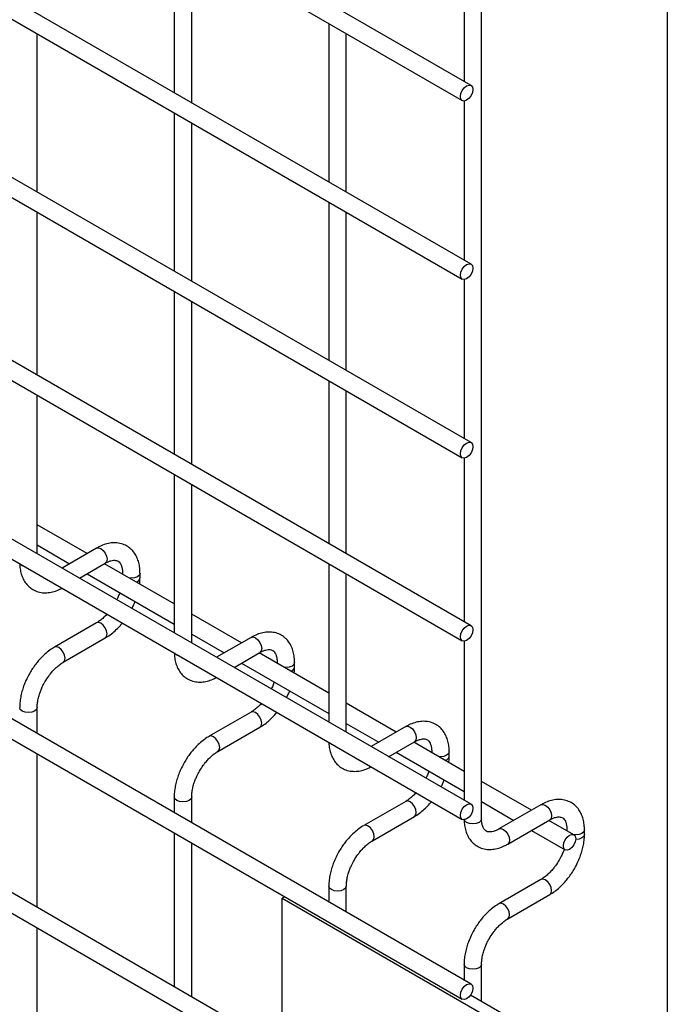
# Model space of a CAD drawing. Header units: inches. Extents: x 0.2 to 10.8, y 0.2 to 8.2.
# Tile 20 of 27: x 10.355 to 10.75, y 5.381 to 5.981. Entities that reach past the tile are written whole.
import ezdxf

# ---------------------------------------------------------------- set-up
doc = ezdxf.new("R2010")
doc.units = ezdxf.units.IN
doc.header["$MEASUREMENT"] = 0
doc.layers.add('TEXT', color=140, linetype='Continuous', lineweight=25)

msp = doc.modelspace()

# ---------------------------------------------------------------- linework, layer by layer
for p, q in [((10.63027, 5.94139), (9.03174, 6.8642)), ((9.02641, 6.85496), (10.62494, 5.93215)), ((10.63671, 5.49423), (10.63671, 6.82372)), ((10.63027, 5.83252), (9.03174, 6.75533)), ((9.02641, 6.74609), (10.62494, 5.82328)), ((10.63027, 5.72364), (9.03174, 6.64646)), ((9.02641, 6.63722), (10.62494, 5.71441)), ((10.63027, 5.61205), (9.03174, 6.53486)), ((9.02641, 6.52563), (10.62494, 5.60281)), ((10.63027, 5.50318), (9.03174, 6.42599)), ((9.02641, 6.41675), (10.62494, 5.49394)), ((10.63027, 5.39352), (9.03174, 6.31633)), ((9.02641, 6.3071), (10.62494, 5.38428)), ((9.02641, 6.20095), (10.62494, 5.27813)), ((10.51518, 5.35381), (9.13987, 6.14776)), ((10.62605, 6.04078), (10.62605, 5.94383)), ((10.44927, 6.03356), (10.44927, 5.93701)), ((10.45994, 5.93085), (10.45994, 6.02741)), ((10.54355, 5.97914), (10.54355, 5.88258)), ((10.55422, 5.87642), (10.55422, 5.97298)), ((10.36565, 5.87641), (10.36565, 5.97296)), ((10.62605, 5.9319), (10.62605, 5.83496)), ((10.44927, 5.92469), (10.44927, 5.82814)), ((10.45994, 5.82198), (10.45994, 5.91853)), ((10.54355, 5.87026), (10.54355, 5.77371)), ((10.36565, 5.76481), (10.36565, 5.86409)), ((10.55422, 5.76755), (10.55422, 5.86411)), ((10.62605, 5.82303), (10.62605, 5.72608)), ((10.44927, 5.81582), (10.44927, 5.71654)), ((10.45994, 5.71038), (10.45994, 5.80966)), ((10.54355, 5.76139), (10.54355, 5.66211)), ((10.36565, 5.65594), (10.36565, 5.75249)), ((10.55422, 5.65596), (10.55422, 5.75523)), ((10.62605, 5.71416), (10.62605, 5.61449)), ((10.44927, 5.70423), (10.44927, 5.60767)), ((10.45994, 5.60151), (10.45994, 5.69807)), ((10.39607, 5.656), (10.36565, 5.67355)), ((10.36565, 5.66124), (10.3854, 5.64984)), ((10.40187, 5.65935), (10.38081, 5.64719)), ((10.39148, 5.64103), (10.40721, 5.65011)), ((10.44927, 5.62528), (10.40674, 5.64984)), ((10.54355, 5.6498), (10.54355, 5.55324)), ((10.39607, 5.64368), (10.44927, 5.61297)), ((10.41773, 5.64403), (10.41773, 5.64349)), ((10.41783, 5.64343), (10.41773, 5.64402)), ((10.4284, 5.64125), (10.4284, 5.64403)), ((10.55422, 5.54708), (10.55422, 5.64364)), ((10.49035, 5.60157), (10.45994, 5.61913)), ((10.40187, 5.61378), (10.37628, 5.59901)), ((10.45994, 5.60681), (10.47968, 5.59541)), ((10.38161, 5.58977), (10.40721, 5.60455)), ((10.49615, 5.60492), (10.47509, 5.59276)), ((10.62605, 5.60257), (10.62605, 5.50562)), ((10.48576, 5.5866), (10.50149, 5.59568)), ((10.54355, 5.57086), (10.50102, 5.59541)), ((10.49035, 5.58925), (10.54355, 5.55854)), ((10.51201, 5.5896), (10.51201, 5.58906)), ((10.51211, 5.589), (10.51201, 5.5896)), ((10.52268, 5.58683), (10.52268, 5.5896)), ((10.36565, 5.54628), (10.36565, 5.56214)), ((10.49615, 5.55936), (10.47056, 5.54458)), ((10.58463, 5.54714), (10.55422, 5.5647)), ((10.47589, 5.53534), (10.50149, 5.55012)), ((10.55422, 5.55238), (10.57396, 5.54098)), ((10.59043, 5.55049), (10.56937, 5.53833)), ((10.58004, 5.53218), (10.59577, 5.54125)), ((10.62605, 5.52323), (10.5953, 5.54098)), ((10.58463, 5.53483), (10.62605, 5.51092)), ((10.60629, 5.53518), (10.60629, 5.53463)), ((10.6064, 5.53458), (10.60629, 5.53517)), ((10.61696, 5.5324), (10.61696, 5.53518)), ((10.36565, 5.44013), (10.36565, 5.53397)), ((10.66713, 5.49952), (10.63671, 5.51707)), ((10.44927, 5.50771), (10.44927, 5.49801)), ((10.45994, 5.49185), (10.45994, 5.50771)), ((10.59043, 5.50493), (10.56484, 5.49015)), ((10.63671, 5.50476), (10.65646, 5.49336)), ((10.67293, 5.50287), (10.64733, 5.48809)), ((10.57017, 5.48091), (10.59577, 5.49569)), ((10.65267, 5.47885), (10.67826, 5.49363)), ((10.69302, 5.48457), (10.67779, 5.49336)), ((10.66713, 5.4872), (10.68769, 5.47533)), ((10.68879, 5.48755), (10.68879, 5.48701)), ((10.68889, 5.48695), (10.68879, 5.48755)), ((10.69946, 5.48478), (10.69946, 5.48755)), ((10.44927, 5.4857), (10.44927, 5.39186)), ((10.45994, 5.3857), (10.45994, 5.47954)), ((10.67293, 5.45731), (10.64733, 5.44253)), ((10.54355, 5.45328), (10.54355, 5.44359)), ((10.55422, 5.43743), (10.55422, 5.45328)), ((10.51669, 5.44678), (10.51518, 5.4459)), ((10.51518, 5.34983), (10.51518, 5.4459)), ((10.51518, 5.4459), (10.6566, 5.36426)), ((10.65267, 5.43329), (10.67826, 5.44807)), ((10.36565, 5.32854), (10.36565, 5.42781)), ((10.62605, 5.40566), (10.62605, 5.39596)), ((10.63671, 5.38304), (10.63671, 5.40566)), ((10.63, 5.38691), (10.66292, 5.36791))]:
    msp.add_line(p, q)
at = {"flags": 128}
for points in [[(10.63138, 5.93895), (10.63109, 5.93711), (10.63027, 5.93523), (10.62905, 5.93358), (10.62761, 5.93241), (10.62616, 5.93191), (10.62494, 5.93215), (10.62412, 5.93309), (10.62384, 5.93459), (10.62412, 5.93642), (10.62494, 5.93831), (10.62616, 5.93996), (10.62761, 5.94112), (10.62905, 5.94163), (10.63027, 5.94139), (10.63109, 5.94045), (10.63138, 5.93895)], [(10.63138, 5.83007), (10.63109, 5.82824), (10.63027, 5.82636), (10.62905, 5.82471), (10.62761, 5.82354), (10.62616, 5.82304), (10.62494, 5.82328), (10.62412, 5.82422), (10.62384, 5.82572), (10.62412, 5.82755), (10.62494, 5.82944), (10.62616, 5.83109), (10.62761, 5.83225), (10.62905, 5.83275), (10.63027, 5.83252), (10.63109, 5.83157), (10.63138, 5.83007)], [(10.63138, 5.7212), (10.63109, 5.71937), (10.63027, 5.71748), (10.62905, 5.71583), (10.62761, 5.71467), (10.62616, 5.71417), (10.62494, 5.71441), (10.62412, 5.71535), (10.62384, 5.71685), (10.62412, 5.71868), (10.62494, 5.72056), (10.62616, 5.72221), (10.62761, 5.72338), (10.62905, 5.72388), (10.63027, 5.72364), (10.63109, 5.7227), (10.63138, 5.7212)], [(10.40187, 5.65935), (10.4031, 5.65958), (10.40454, 5.65908)], [(10.40454, 5.65908), (10.40598, 5.65792), (10.40721, 5.65627), (10.40802, 5.65438), (10.40831, 5.65255), (10.40802, 5.65105), (10.40721, 5.65011), (10.40721, 5.65011)], [(10.35655, 5.64853), (10.35539, 5.64953), (10.35537, 5.64956)], [(10.35834, 5.64785), (10.35828, 5.64786), (10.35655, 5.64853)], [(10.4284, 5.64402), (10.42799, 5.64285), (10.42684, 5.64185), (10.42511, 5.64119), (10.42307, 5.64095), (10.42203, 5.64101)], [(10.40721, 5.60455), (10.40721, 5.60455), (10.40802, 5.60549), (10.40831, 5.60699), (10.40802, 5.60882), (10.40721, 5.61071), (10.40598, 5.61236), (10.40454, 5.61352), (10.4031, 5.61402), (10.40187, 5.61378)], [(10.63138, 5.60961), (10.63109, 5.60778), (10.63027, 5.60589), (10.62905, 5.60424), (10.62761, 5.60308), (10.62616, 5.60257), (10.62494, 5.60281), (10.62412, 5.60375), (10.62384, 5.60525), (10.62412, 5.60709), (10.62494, 5.60897), (10.62616, 5.61062), (10.62761, 5.61179), (10.62905, 5.61229), (10.63027, 5.61205), (10.63109, 5.61111), (10.63138, 5.60961)], [(10.49615, 5.60492), (10.49738, 5.60516), (10.49882, 5.60466)], [(10.49882, 5.60466), (10.50026, 5.60349), (10.50149, 5.60184), (10.5023, 5.59996), (10.50259, 5.59812), (10.5023, 5.59662), (10.50149, 5.59568), (10.50149, 5.59568)], [(10.37894, 5.59874), (10.3775, 5.59924), (10.37628, 5.59901), (10.37626, 5.599)], [(10.3816, 5.58976), (10.38161, 5.58977), (10.38243, 5.59071), (10.38271, 5.59221), (10.38243, 5.59404), (10.38161, 5.59593), (10.38038, 5.59758), (10.37894, 5.59874)], [(10.45083, 5.5941), (10.44967, 5.5951), (10.44965, 5.59513)], [(10.45262, 5.59342), (10.45256, 5.59343), (10.45083, 5.5941)], [(10.52268, 5.58959), (10.52227, 5.58842), (10.52112, 5.58743), (10.51939, 5.58676), (10.51735, 5.58652), (10.51631, 5.58658)], [(10.36565, 5.56215), (10.36565, 5.56214), (10.36525, 5.56096), (10.36409, 5.55996), (10.36236, 5.55929), (10.36032, 5.55906), (10.35828, 5.55929), (10.35655, 5.55996), (10.35539, 5.56096), (10.35499, 5.56214), (10.35499, 5.56215)], [(10.50149, 5.55012), (10.50149, 5.55012), (10.5023, 5.55106), (10.50259, 5.55256), (10.5023, 5.55439), (10.50149, 5.55628), (10.50026, 5.55793), (10.49882, 5.55909), (10.49738, 5.55959), (10.49615, 5.55936)], [(10.59043, 5.55049), (10.59166, 5.55073), (10.5931, 5.55023)], [(10.5931, 5.55023), (10.59454, 5.54906), (10.59577, 5.54741), (10.59658, 5.54553), (10.59687, 5.5437), (10.59658, 5.5422), (10.59577, 5.54125), (10.59577, 5.54125)], [(10.47322, 5.54432), (10.47178, 5.54482), (10.47056, 5.54458), (10.47054, 5.54457)], [(10.47588, 5.53534), (10.47589, 5.53534), (10.47671, 5.53628), (10.47699, 5.53778), (10.47671, 5.53962), (10.47589, 5.5415), (10.47467, 5.54315), (10.47322, 5.54432)], [(10.54511, 5.53967), (10.54396, 5.54067), (10.54393, 5.54071)], [(10.5469, 5.53899), (10.54684, 5.53901), (10.54511, 5.53967)], [(10.61696, 5.53516), (10.61655, 5.534), (10.6154, 5.533), (10.61367, 5.53233), (10.61163, 5.5321), (10.61059, 5.53216)], [(10.45994, 5.50772), (10.45994, 5.50771), (10.45953, 5.50653), (10.45837, 5.50553), (10.45664, 5.50486), (10.4546, 5.50463), (10.45256, 5.50486), (10.45083, 5.50553), (10.44967, 5.50653), (10.44927, 5.50771), (10.44927, 5.50773)], [(10.59577, 5.49569), (10.59577, 5.49569), (10.59658, 5.49663), (10.59687, 5.49813), (10.59658, 5.49997), (10.59577, 5.50185), (10.59454, 5.5035), (10.5931, 5.50467), (10.59166, 5.50517), (10.59043, 5.50493)], [(10.63138, 5.50074), (10.63109, 5.4989), (10.63027, 5.49702), (10.62905, 5.49537), (10.62761, 5.4942), (10.62616, 5.4937), (10.62494, 5.49394), (10.62412, 5.49488), (10.62384, 5.49638), (10.62412, 5.49821), (10.62494, 5.5001), (10.62616, 5.50175), (10.62761, 5.50291), (10.62905, 5.50342), (10.63027, 5.50318), (10.63109, 5.50224), (10.63138, 5.50074)], [(10.67293, 5.50287), (10.67415, 5.50311), (10.6756, 5.5026)], [(10.6756, 5.5026), (10.67704, 5.50144), (10.67826, 5.49979), (10.67908, 5.49791), (10.67937, 5.49607), (10.67908, 5.49457), (10.67826, 5.49363), (10.67826, 5.49363)], [(10.62761, 5.49205), (10.62645, 5.49305), (10.62612, 5.4937)], [(10.63671, 5.49423), (10.63631, 5.49305), (10.63515, 5.49205), (10.63342, 5.49138), (10.63138, 5.49115), (10.62934, 5.49138), (10.62761, 5.49205)], [(10.5675, 5.48989), (10.56606, 5.49039), (10.56484, 5.49015), (10.56482, 5.49014)], [(10.57016, 5.48091), (10.57017, 5.48091), (10.57099, 5.48186), (10.57127, 5.48336), (10.57099, 5.48519), (10.57017, 5.48707), (10.56895, 5.48872), (10.5675, 5.48989)], [(10.64735, 5.4881), (10.64856, 5.48833), (10.65, 5.48783)], [(10.65, 5.48783), (10.65144, 5.48666), (10.65267, 5.48501), (10.65348, 5.48313), (10.65377, 5.4813), (10.65348, 5.47979), (10.65269, 5.47887)], [(10.69946, 5.48754), (10.69905, 5.48637), (10.69789, 5.48537), (10.69616, 5.48471), (10.69412, 5.48447), (10.69308, 5.48453)], [(10.69412, 5.48213), (10.69384, 5.4803), (10.69302, 5.47841), (10.69179, 5.47676), (10.69035, 5.4756), (10.68891, 5.47509), (10.68768, 5.47533), (10.68687, 5.47627), (10.68658, 5.47777), (10.68687, 5.47961), (10.68768, 5.48149), (10.68891, 5.48314), (10.69035, 5.48431), (10.69179, 5.48481), (10.69302, 5.48457), (10.69384, 5.48363), (10.69412, 5.48213)], [(10.69946, 5.48476), (10.69905, 5.4836), (10.69789, 5.4826), (10.69616, 5.48193), (10.69412, 5.4817), (10.69411, 5.4817)], [(10.67826, 5.44807), (10.67826, 5.44807), (10.67908, 5.44901), (10.67937, 5.45051), (10.67908, 5.45234), (10.67826, 5.45423), (10.67704, 5.45588), (10.6756, 5.45704), (10.67415, 5.45754), (10.67293, 5.45731)], [(10.55422, 5.45329), (10.55422, 5.45328), (10.55381, 5.4521), (10.55265, 5.4511), (10.55092, 5.45044), (10.54888, 5.4502), (10.54684, 5.45044), (10.54511, 5.4511), (10.54396, 5.4521), (10.54355, 5.45328), (10.54355, 5.4533)], [(10.65, 5.44226), (10.64856, 5.44277), (10.64733, 5.44253), (10.64732, 5.44252)], [(10.65266, 5.43329), (10.65267, 5.43329), (10.65348, 5.43423), (10.65377, 5.43573), (10.65348, 5.43757), (10.65267, 5.43945), (10.65144, 5.4411), (10.65, 5.44226)], [(10.63671, 5.40567), (10.63671, 5.40566), (10.63631, 5.40448), (10.63515, 5.40348), (10.63342, 5.40281), (10.63138, 5.40258), (10.62934, 5.40281), (10.62761, 5.40348), (10.62645, 5.40448), (10.62605, 5.40566), (10.62605, 5.40567)], [(10.63138, 5.39108), (10.63109, 5.38925), (10.63027, 5.38736), (10.62905, 5.38571), (10.62761, 5.38455), (10.62616, 5.38404), (10.62494, 5.38428), (10.62412, 5.38522), (10.62384, 5.38672), (10.62412, 5.38856), (10.62494, 5.39044), (10.62616, 5.39209), (10.62761, 5.39326), (10.62905, 5.39376), (10.63027, 5.39352), (10.63109, 5.39258), (10.63138, 5.39108)]]:
    msp.add_lwpolyline(points, dxfattribs=at)
for centre in [(10.42517, 5.64187), (10.51945, 5.58744), (10.61373, 5.53301)]:
    msp.add_arc(centre, 0.00329, 285.22686, 348.9837)
for points, knots in [([(10.42836, 5.64401), (10.42835, 5.6448), (10.42835, 5.64676), (10.42787, 5.64973), (10.42693, 5.65287), (10.42548, 5.65575), (10.42351, 5.65829), (10.42099, 5.66038), (10.4179, 5.6619), (10.41446, 5.66264), (10.41087, 5.66259), (10.40734, 5.66184), (10.40431, 5.66072), (10.40252, 5.65966), (10.40188, 5.65928)], [0, 0, 0, 0, 0.055592, 0.138527, 0.222447, 0.30698, 0.392218, 0.479262, 0.570513, 0.669513, 0.760726, 0.854051, 0.947574, 1, 1, 1, 1]), ([(10.35505, 5.64974), (10.35505, 5.6493), (10.35506, 5.64768), (10.35551, 5.64504), (10.35644, 5.64188), (10.35789, 5.63899), (10.35985, 5.63645), (10.36236, 5.63434), (10.36544, 5.6328), (10.36887, 5.63204), (10.37246, 5.63206), (10.376, 5.6328), (10.37878, 5.63379), (10.38034, 5.63468), (10.38074, 5.63492)], [0, 0, 0, 0, 0.032833, 0.119629, 0.207459, 0.295935, 0.385138, 0.47619, 0.571564, 0.674943, 0.770332, 0.867962, 0.965877, 1, 1, 1, 1]), ([(10.4072, 5.65009), (10.40777, 5.6504), (10.40899, 5.65107), (10.4107, 5.65166), (10.41229, 5.65195), (10.41361, 5.65191), (10.41472, 5.6516), (10.41559, 5.65104), (10.41643, 5.65001), (10.41713, 5.64856), (10.41757, 5.64659), (10.41778, 5.64503), (10.41773, 5.64408), (10.41772, 5.64402)], [0, 0, 0, 0, 0.076341, 0.164647, 0.254489, 0.348472, 0.453572, 0.589697, 0.695681, 0.796643, 0.895926, 0.994247, 1, 1, 1, 1]), ([(10.42814, 5.63748), (10.42825, 5.63838), (10.42842, 5.63966), (10.42837, 5.64087), (10.42836, 5.64124)], [0, 0, 0, 0, 0.702391, 1, 1, 1, 1]), ([(10.416, 5.63217), (10.41586, 5.63176), (10.41545, 5.63059), (10.41486, 5.62915), (10.41433, 5.62817), (10.4142, 5.62792)], [0, 0, 0, 0, 0.2900903, 0.8203618, 1, 1, 1, 1]), ([(10.42342, 5.62259), (10.42383, 5.62335), (10.42456, 5.62472), (10.42513, 5.62613), (10.42538, 5.62676)], [0, 0, 0, 0, 0.558376, 1, 1, 1, 1]), ([(10.40821, 5.61906), (10.40813, 5.61896), (10.40746, 5.61818), (10.40608, 5.61687), (10.40412, 5.61524), (10.40268, 5.61421), (10.40196, 5.61385), (10.40188, 5.6138)], [0, 0, 0, 0, 0.039471, 0.334652, 0.644259, 0.95918, 1, 1, 1, 1]), ([(10.4072, 5.60461), (10.40768, 5.60488), (10.40925, 5.60573), (10.41174, 5.60764), (10.41452, 5.61016), (10.41645, 5.61218), (10.4174, 5.61338), (10.41761, 5.61363)], [0, 0, 0, 0, 0.129124, 0.41882, 0.688076, 0.933929, 1, 1, 1, 1]), ([(10.52264, 5.58958), (10.52264, 5.59037), (10.52263, 5.59234), (10.52215, 5.5953), (10.52121, 5.59844), (10.51976, 5.60132), (10.51779, 5.60386), (10.51527, 5.60595), (10.51218, 5.60747), (10.50874, 5.60821), (10.50515, 5.60817), (10.50162, 5.60741), (10.49859, 5.60629), (10.49681, 5.60523), (10.49616, 5.60485)], [0, 0, 0, 0, 0.0555917, 0.1385273, 0.2224467, 0.3069802, 0.3922177, 0.479262, 0.5705133, 0.6695129, 0.7607256, 0.8540506, 0.947574, 1, 1, 1, 1]), ([(10.37628, 5.59894), (10.37584, 5.5987), (10.3743, 5.59788), (10.37184, 5.596), (10.36902, 5.59348), (10.36668, 5.59097), (10.36467, 5.58849), (10.36285, 5.58597), (10.36173, 5.5841), (10.36116, 5.58315)], [0, 0, 0, 0, 0.076054, 0.263021, 0.437352, 0.597786, 0.719603, 0.857444, 1, 1, 1, 1]), ([(10.44933, 5.59532), (10.44934, 5.59487), (10.44934, 5.59325), (10.4498, 5.59061), (10.45072, 5.58746), (10.45217, 5.58457), (10.45413, 5.58202), (10.45664, 5.57991), (10.45972, 5.57837), (10.46315, 5.57761), (10.46674, 5.57763), (10.47028, 5.57838), (10.47306, 5.57936), (10.47462, 5.58026), (10.47502, 5.58049)], [0, 0, 0, 0, 0.032833, 0.119629, 0.207459, 0.295935, 0.385138, 0.47619, 0.571564, 0.674943, 0.770332, 0.867962, 0.965877, 1, 1, 1, 1]), ([(10.50148, 5.59566), (10.50205, 5.59597), (10.50327, 5.59665), (10.50499, 5.59723), (10.50657, 5.59752), (10.50789, 5.59749), (10.509, 5.59717), (10.50987, 5.59662), (10.51071, 5.59558), (10.51141, 5.59413), (10.51186, 5.59216), (10.51206, 5.5906), (10.51201, 5.58965), (10.512, 5.5896)], [0, 0, 0, 0, 0.076341, 0.164647, 0.254489, 0.348472, 0.453572, 0.589697, 0.695681, 0.796643, 0.895926, 0.994247, 1, 1, 1, 1]), ([(10.37039, 5.57782), (10.37113, 5.57902), (10.37217, 5.58071), (10.37392, 5.58298), (10.37546, 5.58477), (10.37735, 5.58666), (10.37932, 5.58828), (10.38078, 5.58932), (10.38151, 5.5897), (10.3816, 5.58975)], [0, 0, 0, 0, 0.233186, 0.328025, 0.483332, 0.641352, 0.807119, 0.975755, 1, 1, 1, 1]), ([(10.36116, 5.58315), (10.36034, 5.58164), (10.35919, 5.57951), (10.35782, 5.57626), (10.35682, 5.57346), (10.3559, 5.57014), (10.35528, 5.56673), (10.35497, 5.56402), (10.35502, 5.56253), (10.35503, 5.56215)], [0, 0, 0, 0, 0.22114, 0.311302, 0.459898, 0.612592, 0.774999, 0.943044, 1, 1, 1, 1]), ([(10.52242, 5.58305), (10.52254, 5.58395), (10.5227, 5.58523), (10.52265, 5.58645), (10.52264, 5.58681)], [0, 0, 0, 0, 0.702391, 1, 1, 1, 1]), ([(10.36567, 5.56215), (10.36569, 5.56293), (10.36573, 5.56455), (10.3662, 5.56732), (10.36691, 5.57), (10.36779, 5.57247), (10.36887, 5.57502), (10.36983, 5.57679), (10.37039, 5.57782)], [0, 0, 0, 0, 0.169323, 0.3523726, 0.5340519, 0.6675763, 0.8056351, 1, 1, 1, 1]), ([(10.51029, 5.57774), (10.51014, 5.57733), (10.50974, 5.57616), (10.50914, 5.57472), (10.50861, 5.57374), (10.50848, 5.57349)], [0, 0, 0, 0, 0.2900903, 0.8203618, 1, 1, 1, 1]), ([(10.5177, 5.56817), (10.51811, 5.56893), (10.51884, 5.57029), (10.51941, 5.57171), (10.51966, 5.57233)], [0, 0, 0, 0, 0.558376, 1, 1, 1, 1]), ([(10.50249, 5.56463), (10.50241, 5.56454), (10.50174, 5.56375), (10.50036, 5.56244), (10.4984, 5.56081), (10.49696, 5.55979), (10.49624, 5.55942), (10.49616, 5.55938)], [0, 0, 0, 0, 0.0394713, 0.3346516, 0.6442592, 0.9591801, 1, 1, 1, 1]), ([(10.50148, 5.55019), (10.50196, 5.55045), (10.50354, 5.5513), (10.50602, 5.55321), (10.50881, 5.55573), (10.51073, 5.55776), (10.51168, 5.55895), (10.51189, 5.5592)], [0, 0, 0, 0, 0.129124, 0.41882, 0.688076, 0.933929, 1, 1, 1, 1]), ([(10.61692, 5.53516), (10.61692, 5.53595), (10.61691, 5.53791), (10.61643, 5.54087), (10.61549, 5.54402), (10.61404, 5.5469), (10.61207, 5.54943), (10.60955, 5.55152), (10.60646, 5.55305), (10.60302, 5.55378), (10.59944, 5.55374), (10.5959, 5.55298), (10.59288, 5.55187), (10.59109, 5.55081), (10.59044, 5.55043)], [0, 0, 0, 0, 0.055592, 0.138527, 0.222447, 0.30698, 0.392218, 0.479262, 0.570513, 0.669513, 0.760726, 0.854051, 0.947574, 1, 1, 1, 1]), ([(10.47056, 5.54451), (10.47012, 5.54428), (10.46858, 5.54345), (10.46612, 5.54157), (10.4633, 5.53905), (10.46096, 5.53655), (10.45895, 5.53406), (10.45713, 5.53154), (10.45601, 5.52968), (10.45544, 5.52873)], [0, 0, 0, 0, 0.076054, 0.263021, 0.437352, 0.597786, 0.719603, 0.857444, 1, 1, 1, 1]), ([(10.54361, 5.54089), (10.54362, 5.54044), (10.54363, 5.53882), (10.54408, 5.53619), (10.545, 5.53303), (10.54645, 5.53014), (10.54841, 5.52759), (10.55092, 5.52548), (10.554, 5.52394), (10.55743, 5.52319), (10.56102, 5.5232), (10.56456, 5.52395), (10.56734, 5.52493), (10.5689, 5.52583), (10.5693, 5.52606)], [0, 0, 0, 0, 0.032833, 0.119629, 0.207459, 0.295935, 0.385138, 0.47619, 0.571564, 0.674943, 0.770332, 0.867962, 0.965877, 1, 1, 1, 1]), ([(10.59576, 5.54124), (10.59633, 5.54155), (10.59756, 5.54222), (10.59927, 5.5428), (10.60085, 5.54309), (10.60217, 5.54306), (10.60328, 5.54275), (10.60415, 5.54219), (10.60499, 5.54116), (10.60569, 5.53971), (10.60614, 5.53773), (10.60634, 5.53617), (10.60629, 5.53522), (10.60628, 5.53517)], [0, 0, 0, 0, 0.076341, 0.164647, 0.254489, 0.348472, 0.453572, 0.589697, 0.695681, 0.796643, 0.895926, 0.994247, 1, 1, 1, 1]), ([(10.46467, 5.52339), (10.46541, 5.52459), (10.46646, 5.52628), (10.4682, 5.52855), (10.46974, 5.53035), (10.47163, 5.53223), (10.4736, 5.53385), (10.47506, 5.5349), (10.47579, 5.53527), (10.47588, 5.53532)], [0, 0, 0, 0, 0.233186, 0.328025, 0.483332, 0.641352, 0.807119, 0.975755, 1, 1, 1, 1]), ([(10.6167, 5.52863), (10.61682, 5.52953), (10.61698, 5.53081), (10.61693, 5.53202), (10.61692, 5.53238)], [0, 0, 0, 0, 0.702391, 1, 1, 1, 1]), ([(10.45544, 5.52873), (10.45462, 5.52721), (10.45347, 5.52509), (10.4521, 5.52183), (10.4511, 5.51904), (10.45018, 5.51572), (10.44956, 5.5123), (10.44925, 5.5096), (10.4493, 5.5081), (10.44931, 5.50773)], [0, 0, 0, 0, 0.22114, 0.311302, 0.459898, 0.612592, 0.774999, 0.943044, 1, 1, 1, 1]), ([(10.45995, 5.50772), (10.45997, 5.5085), (10.46001, 5.51012), (10.46048, 5.51289), (10.46119, 5.51557), (10.46207, 5.51805), (10.46315, 5.5206), (10.46411, 5.52236), (10.46467, 5.52339)], [0, 0, 0, 0, 0.169323, 0.352373, 0.534052, 0.667576, 0.805635, 1, 1, 1, 1]), ([(10.60457, 5.52332), (10.60442, 5.5229), (10.60402, 5.52174), (10.60342, 5.5203), (10.60289, 5.51931), (10.60276, 5.51906)], [0, 0, 0, 0, 0.29009, 0.820362, 1, 1, 1, 1]), ([(10.61198, 5.51374), (10.61239, 5.5145), (10.61312, 5.51586), (10.61369, 5.51728), (10.61394, 5.5179)], [0, 0, 0, 0, 0.558376, 1, 1, 1, 1]), ([(10.59677, 5.5102), (10.59669, 5.51011), (10.59602, 5.50932), (10.59464, 5.50802), (10.59268, 5.50639), (10.59124, 5.50536), (10.59052, 5.50499), (10.59044, 5.50495)], [0, 0, 0, 0, 0.039471, 0.334652, 0.644259, 0.95918, 1, 1, 1, 1]), ([(10.59576, 5.49576), (10.59624, 5.49602), (10.59782, 5.49687), (10.6003, 5.49878), (10.60309, 5.5013), (10.60501, 5.50333), (10.60597, 5.50452), (10.60617, 5.50478)], [0, 0, 0, 0, 0.129124, 0.41882, 0.688076, 0.933929, 1, 1, 1, 1]), ([(10.69941, 5.48753), (10.69941, 5.48832), (10.69941, 5.49029), (10.69893, 5.49325), (10.69799, 5.49639), (10.69653, 5.49927), (10.69457, 5.50181), (10.69205, 5.5039), (10.68896, 5.50542), (10.68552, 5.50616), (10.68193, 5.50612), (10.6784, 5.50536), (10.67537, 5.50424), (10.67358, 5.50318), (10.67294, 5.5028)], [0, 0, 0, 0, 0.055592, 0.138527, 0.222447, 0.30698, 0.392218, 0.479262, 0.570513, 0.669513, 0.760726, 0.854051, 0.947574, 1, 1, 1, 1]), ([(10.62609, 5.49424), (10.62609, 5.49347), (10.62609, 5.49151), (10.62657, 5.48856), (10.6275, 5.4854), (10.62894, 5.48252), (10.63091, 5.47997), (10.63342, 5.47786), (10.6365, 5.47632), (10.63993, 5.47556), (10.64352, 5.47558), (10.64706, 5.47632), (10.65013, 5.47744), (10.65197, 5.47852), (10.65266, 5.47892)], [0, 0, 0, 0, 0.0543995, 0.1371727, 0.2209319, 0.3053076, 0.3903761, 0.4772087, 0.5681631, 0.6667502, 0.7577184, 0.8508237, 0.9442017, 1, 1, 1, 1]), ([(10.64734, 5.48811), (10.64678, 5.4878), (10.64555, 5.48713), (10.64384, 5.48654), (10.64224, 5.48624), (10.6409, 5.48627), (10.63978, 5.48658), (10.6389, 5.48714), (10.63805, 5.48815), (10.63735, 5.4896), (10.63688, 5.49156), (10.63667, 5.49316), (10.63672, 5.49415), (10.63673, 5.49424)], [0, 0, 0, 0, 0.074998, 0.163123, 0.252752, 0.346417, 0.450906, 0.585388, 0.69188, 0.792764, 0.891893, 0.99007, 1, 1, 1, 1]), ([(10.67826, 5.49361), (10.67883, 5.49392), (10.68005, 5.4946), (10.68176, 5.49518), (10.68334, 5.49547), (10.68467, 5.49543), (10.68578, 5.49512), (10.68664, 5.49456), (10.68749, 5.49353), (10.68818, 5.49208), (10.68863, 5.49011), (10.68884, 5.48855), (10.68878, 5.4876), (10.68878, 5.48755)], [0, 0, 0, 0, 0.076341, 0.164647, 0.254489, 0.348472, 0.453572, 0.589697, 0.695681, 0.796643, 0.895926, 0.994247, 1, 1, 1, 1]), ([(10.56485, 5.49009), (10.5644, 5.48985), (10.56286, 5.48902), (10.5604, 5.48714), (10.55758, 5.48462), (10.55524, 5.48212), (10.55323, 5.47963), (10.55141, 5.47711), (10.55029, 5.47525), (10.54972, 5.4743)], [0, 0, 0, 0, 0.076054, 0.263021, 0.437352, 0.597786, 0.719603, 0.857444, 1, 1, 1, 1]), ([(10.55895, 5.46897), (10.55969, 5.47017), (10.56074, 5.47186), (10.56248, 5.47413), (10.56402, 5.47592), (10.56591, 5.4778), (10.56788, 5.47943), (10.56934, 5.48047), (10.57007, 5.48084), (10.57016, 5.48089)], [0, 0, 0, 0, 0.233186, 0.328025, 0.483332, 0.641352, 0.807119, 0.975755, 1, 1, 1, 1]), ([(10.69332, 5.46385), (10.69413, 5.46536), (10.69528, 5.46748), (10.69664, 5.47073), (10.69764, 5.47352), (10.69856, 5.47683), (10.69917, 5.48024), (10.69947, 5.48292), (10.69942, 5.4844), (10.69941, 5.48476)], [0, 0, 0, 0, 0.2216561, 0.3120309, 0.4609726, 0.6140177, 0.7767962, 0.9452253, 1, 1, 1, 1]), ([(10.68706, 5.47569), (10.68692, 5.47528), (10.68652, 5.47411), (10.68556, 5.47191), (10.68462, 5.47018), (10.68408, 5.46918)], [0, 0, 0, 0, 0.188491, 0.533042, 1, 1, 1, 1]), ([(10.54972, 5.4743), (10.5489, 5.47279), (10.54775, 5.47066), (10.54638, 5.4674), (10.54538, 5.46461), (10.54446, 5.46129), (10.54384, 5.45787), (10.54353, 5.45517), (10.54358, 5.45368), (10.54359, 5.4533)], [0, 0, 0, 0, 0.22114, 0.311302, 0.459898, 0.612592, 0.774999, 0.943044, 1, 1, 1, 1]), ([(10.55423, 5.45329), (10.55425, 5.45407), (10.55429, 5.4557), (10.55476, 5.45846), (10.55548, 5.46114), (10.55635, 5.46362), (10.55743, 5.46617), (10.55839, 5.46793), (10.55895, 5.46897)], [0, 0, 0, 0, 0.169323, 0.352373, 0.534052, 0.667576, 0.805635, 1, 1, 1, 1]), ([(10.68408, 5.46918), (10.68334, 5.46799), (10.6823, 5.4663), (10.68057, 5.46404), (10.67903, 5.46226), (10.67714, 5.46038), (10.67518, 5.45877), (10.67374, 5.45774), (10.67302, 5.45737), (10.67294, 5.45733)], [0, 0, 0, 0, 0.2337934, 0.3288782, 0.4845743, 0.6429699, 0.8091073, 0.9780958, 1, 1, 1, 1]), ([(10.67825, 5.44813), (10.67874, 5.4484), (10.68031, 5.44925), (10.6828, 5.45116), (10.68559, 5.45367), (10.6879, 5.45616), (10.6899, 5.45865), (10.69168, 5.46114), (10.69278, 5.46296), (10.69332, 5.46385)], [0, 0, 0, 0, 0.08332, 0.270252, 0.443995, 0.602636, 0.725184, 0.864961, 1, 1, 1, 1]), ([(10.64734, 5.44246), (10.6469, 5.44222), (10.64536, 5.4414), (10.6429, 5.43952), (10.64007, 5.437), (10.63774, 5.4345), (10.63572, 5.43201), (10.63391, 5.42949), (10.63278, 5.42762), (10.63221, 5.42668)], [0, 0, 0, 0, 0.076054, 0.263021, 0.437352, 0.597786, 0.719603, 0.857444, 1, 1, 1, 1]), ([(10.64145, 5.42134), (10.64219, 5.42254), (10.64323, 5.42423), (10.64497, 5.4265), (10.64651, 5.4283), (10.64841, 5.43018), (10.65038, 5.4318), (10.65183, 5.43285), (10.65257, 5.43322), (10.65266, 5.43327)], [0, 0, 0, 0, 0.233186, 0.328025, 0.483332, 0.641352, 0.807119, 0.975755, 1, 1, 1, 1]), ([(10.63221, 5.42668), (10.63139, 5.42516), (10.63024, 5.42303), (10.62888, 5.41978), (10.62787, 5.41699), (10.62695, 5.41367), (10.62633, 5.41025), (10.62603, 5.40755), (10.62608, 5.40605), (10.62609, 5.40568)], [0, 0, 0, 0, 0.22114, 0.311302, 0.459898, 0.612592, 0.774999, 0.943044, 1, 1, 1, 1]), ([(10.63673, 5.40567), (10.63675, 5.40645), (10.63679, 5.40807), (10.63726, 5.41084), (10.63797, 5.41352), (10.63885, 5.416), (10.63993, 5.41855), (10.64089, 5.42031), (10.64145, 5.42134)], [0, 0, 0, 0, 0.169323, 0.352373, 0.534052, 0.667576, 0.805635, 1, 1, 1, 1])]:
    msp.add_open_spline(points, degree=3, knots=knots)
at = {"layer": 'TEXT'}
msp.add_line((10.75, 8.25), (10.75, 0.25), dxfattribs=at)

doc.saveas('drawing.dxf')
